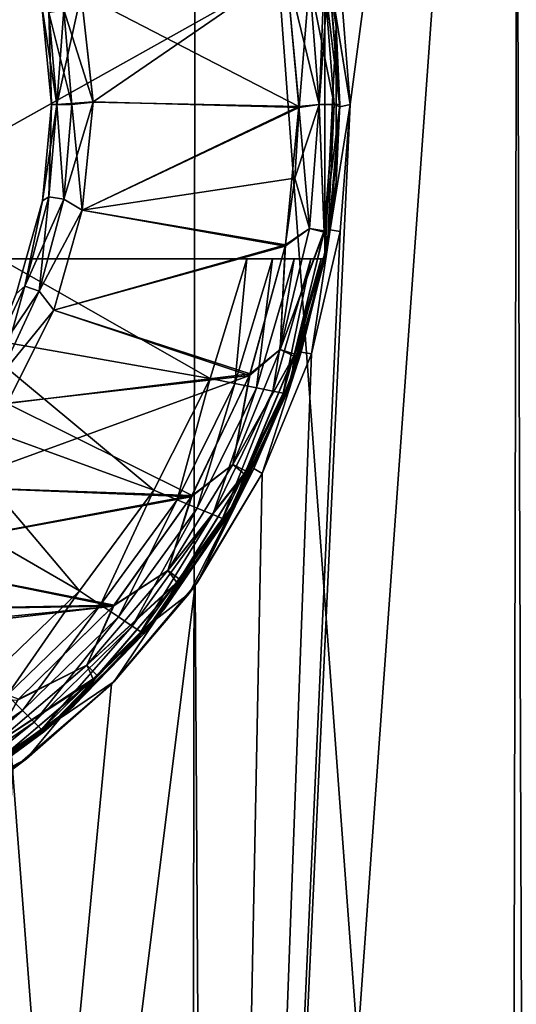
# Model space of a CAD drawing. Header units: metres. Extents: x -106 to 264, y -111 to 81.
# Tile 70 of 256: x -74.1 to -71.69, y 59.23 to 64.01. Entities that reach past the tile are written whole.
import ezdxf

# ---------------------------------------------------------------- set-up
doc = ezdxf.new("R2010")
doc.units = ezdxf.units.M
doc.layers.add('solid_20422013', color=7, linetype='CONTINUOUS')

msp = doc.modelspace()

# ---------------------------------------------------------------- linework, layer by layer
at = {"layer": 'solid_20422013'}
for points in [[(-74.847794, 69.599998, 12.89389), (-74.874649, 49.099998, 12.897993), (-73.274803, 49.099998, 12.593575)], [(-73.245956, 69.599998, 12.586223), (-74.847794, 69.599998, 12.89389), (-73.274803, 49.099998, 12.593575)], [(-73.245956, 69.599998, 12.586223), (-73.274803, 49.099998, 12.593575), (-71.725571, 49.099998, 12.09152)], [(-71.68119, 69.599998, 12.071612), (-73.245956, 69.599998, 12.586223), (-71.725571, 49.099998, 12.09152)], [(-71.704552, 69.599998, -12.081467), (-71.632423, 49.099998, -12.054324), (-73.177734, 49.099998, -12.568316)], [(-71.704552, 69.599998, -12.081467), (-73.177734, 49.099998, -12.568316), (-72.5, 63.599998, -12.369317)], [(-71.704552, 69.599998, -12.081467), (-72.5, 63.599998, -12.369317), (-72.55014, 64.229538, -12.385419)], [(-71.68119, 69.599998, 12.071612), (-71.725571, 49.099998, 12.09152), (-70.251266, 49.099998, 11.39971)], [(-71.704552, 69.599998, -12.081467), (-70.222084, 69.599998, -11.383363), (-71.632423, 49.099998, -12.054324)], [(-75.299042, 62.849998, -11.5), (-75.25, 62.878311, -11.5), (-72.621857, 64.349998, -11.5)], [(-75.299042, 62.849998, -11.5), (-72.621857, 64.349998, -11.5), (-72.621857, 62.849998, -11.5)], [(-75.25, 62.878311, -11.5), (-75.25, 64.321686, -11.5), (-72.621857, 64.349998, -11.5)], [(-72.621857, 62.849998, -11.5), (-72.621857, 64.349998, -11.5), (-72.568008, 63.976719, -11.5)], [(-72.568008, 63.976719, -11.5), (-72.621857, 64.349998, -11.5), (-72.6036, 64.248505, -10.9)], [(-72.625938, 64.219025, -8.6), (-72.606819, 64.267578, -8.5), (-72.550018, 63.589272, -8.5)], [(-72.606819, 64.267578, -8.5), (-72.597183, 64.208702, -8), (-72.5, 63.599998, -8)], [(-72.606819, 64.267578, -8.5), (-72.5, 63.599998, -8), (-72.550018, 63.589272, -8.5)], [(-72.809937, 64.258156, -10.7), (-73.805244, 64.137863, -10.7), (-73.747475, 63.612625, -10.7)], [(-73.805061, 64.136955, -8.7), (-72.810356, 64.260483, -8.7), (-72.748192, 63.589809, -8.7)], [(-72.809937, 64.258156, -10.7), (-73.747475, 63.612625, -10.7), (-72.747337, 63.584942, -10.7)], [(-72.810356, 64.260483, -8.7), (-72.650093, 63.599998, -8.673258), (-72.748192, 63.589809, -8.7)], [(-72.810356, 64.260483, -8.7), (-72.697487, 64.202255, -8.673258), (-72.650093, 63.599998, -8.673258)], [(-72.697403, 64.202271, -10.726795), (-72.809937, 64.258156, -10.7), (-72.747337, 63.584942, -10.7)], [(-72.625938, 64.219025, -8.6), (-72.576797, 63.599998, -8.6), (-72.697487, 64.202255, -8.673258)], [(-72.625046, 64.21373, -10.800091), (-72.650002, 63.599998, -10.726795), (-72.6036, 64.248505, -10.9)], [(-72.6036, 64.248505, -10.9), (-72.650002, 63.599998, -10.726795), (-72.550003, 63.599998, -10.9)], [(-72.625938, 64.219025, -8.6), (-72.550018, 63.589272, -8.5), (-72.576797, 63.599998, -8.6)], [(-72.568008, 63.976719, -11.5), (-72.6036, 64.248505, -10.9), (-72.550003, 63.599998, -10.9)], [(-72.597183, 64.208702, -8), (-72.55014, 64.229538, -12.385419), (-72.5, 63.599998, -12.369317)], [(-72.697403, 64.202271, -10.726795), (-72.747337, 63.584942, -10.7), (-72.650002, 63.599998, -10.726795)], [(-72.697487, 64.202255, -8.673258), (-72.576797, 63.599998, -8.6), (-72.650093, 63.599998, -8.673258)], [(-72.625046, 64.21373, -10.800091), (-72.697403, 64.202271, -10.726795), (-72.650002, 63.599998, -10.726795)], [(-72.597183, 64.208702, -8), (-72.5, 63.599998, -12.369317), (-72.5, 63.599998, -8)], [(-73.890259, 64.060165, -10.673205), (-73.923256, 63.599998, -10.599909), (-73.805244, 64.137863, -10.7)], [(-73.805244, 64.137863, -10.7), (-73.923256, 63.599998, -10.599909), (-73.747475, 63.612625, -10.7)], [(-73.890167, 64.060181, -8.726743), (-73.805061, 64.136955, -8.7), (-73.747589, 63.612045, -8.7)], [(-73.805061, 64.136955, -8.7), (-72.748192, 63.589809, -8.7), (-73.747589, 63.612045, -8.7)], [(-73.995758, 64.080887, -10.5), (-73.995644, 64.080322, -8.9), (-73.949997, 63.599998, -8.9)], [(-73.949997, 63.599998, -10.5), (-73.995758, 64.080887, -10.5), (-73.949997, 63.599998, -8.9)], [(-73.962402, 64.047447, -10.599909), (-73.995758, 64.080887, -10.5), (-73.949997, 63.599998, -10.5)], [(-73.995644, 64.080322, -8.9), (-73.923203, 63.599998, -8.8), (-73.949997, 63.599998, -8.9)], [(-73.962349, 64.047455, -8.8), (-73.923203, 63.599998, -8.8), (-73.995644, 64.080322, -8.9)], [(-73.890259, 64.060165, -10.673205), (-73.962402, 64.047447, -10.599909), (-73.923256, 63.599998, -10.599909)], [(-73.962402, 64.047447, -10.599909), (-73.949997, 63.599998, -10.5), (-73.923256, 63.599998, -10.599909)], [(-73.962349, 64.047455, -8.8), (-73.890167, 64.060181, -8.726743), (-73.849907, 63.599998, -8.726743)], [(-73.962349, 64.047455, -8.8), (-73.849907, 63.599998, -8.726743), (-73.923203, 63.599998, -8.8)], [(-73.890167, 64.060181, -8.726743), (-73.747589, 63.612045, -8.7), (-73.849907, 63.599998, -8.726743)], [(-72.621857, 62.849998, -11.5), (-72.568008, 63.976719, -11.5), (-72.568008, 63.223282, -11.5)], [(-72.568008, 63.223282, -11.5), (-72.568008, 63.976719, -11.5), (-72.550003, 63.599998, -11.5)], [(-72.550003, 63.599998, -11.5), (-72.568008, 63.976719, -11.5), (-72.550003, 63.599998, -10.9)], [(-73.962349, 63.152546, -8.8), (-73.993179, 63.132729, -8.9), (-73.949997, 63.599998, -8.9)], [(-73.949997, 63.599998, -10.5), (-73.949997, 63.599998, -8.9), (-73.993179, 63.132729, -8.9)], [(-73.993164, 63.13279, -10.5), (-73.949997, 63.599998, -10.5), (-73.993179, 63.132729, -8.9)], [(-73.923256, 63.599998, -10.599909), (-73.949997, 63.599998, -10.5), (-73.993164, 63.13279, -10.5)], [(-73.962402, 63.152554, -10.599909), (-73.923256, 63.599998, -10.599909), (-73.993164, 63.13279, -10.5)], [(-73.923256, 63.599998, -10.599909), (-73.962402, 63.152554, -10.599909), (-73.890259, 63.139832, -10.673205)], [(-73.923203, 63.599998, -8.8), (-73.890167, 63.139816, -8.726743), (-73.962349, 63.152546, -8.8)], [(-73.923203, 63.599998, -8.8), (-73.962349, 63.152546, -8.8), (-73.949997, 63.599998, -8.9)], [(-73.923256, 63.599998, -10.599909), (-73.890259, 63.139832, -10.673205), (-73.747475, 63.612625, -10.7)], [(-73.849907, 63.599998, -8.726743), (-73.890167, 63.139816, -8.726743), (-73.923203, 63.599998, -8.8)], [(-73.890259, 63.139832, -10.673205), (-73.8004, 63.086956, -10.7), (-73.747475, 63.612625, -10.7)], [(-73.890167, 63.139816, -8.726743), (-73.849907, 63.599998, -8.726743), (-73.800484, 63.086571, -8.7)], [(-73.849907, 63.599998, -8.726743), (-73.747589, 63.612045, -8.7), (-73.800484, 63.086571, -8.7)], [(-73.800484, 63.086571, -8.7), (-73.747589, 63.612045, -8.7), (-72.748192, 63.589809, -8.7)], [(-72.747337, 63.584942, -10.7), (-73.747475, 63.612625, -10.7), (-73.8004, 63.086956, -10.7)], [(-72.547424, 62.983395, -12.384554), (-72.5, 63.599998, -12.369317), (-73.177734, 49.099998, -12.568316)], [(-72.697403, 62.997726, -10.726795), (-72.650002, 63.599998, -10.726795), (-72.768204, 63.243015, -10.7)], [(-72.650002, 63.599998, -10.726795), (-72.747337, 63.584942, -10.7), (-72.768204, 63.243015, -10.7)], [(-72.748192, 63.589809, -8.7), (-72.650093, 63.599998, -8.673258), (-72.697487, 62.997742, -8.673258)], [(-72.697487, 62.997742, -8.673258), (-72.650093, 63.599998, -8.673258), (-72.625938, 62.980976, -8.6)], [(-72.650002, 63.599998, -10.726795), (-72.697403, 62.997726, -10.726795), (-72.625046, 62.986267, -10.800091)], [(-72.650093, 63.599998, -8.673258), (-72.576797, 63.599998, -8.6), (-72.625938, 62.980976, -8.6)], [(-72.650002, 63.599998, -10.726795), (-72.625046, 62.986267, -10.800091), (-72.550003, 63.599998, -10.9)], [(-72.625938, 62.980976, -8.6), (-72.576797, 63.599998, -8.6), (-72.60997, 62.914299, -8.5)], [(-72.625046, 62.986267, -10.800091), (-72.606758, 62.932793, -10.9), (-72.550003, 63.599998, -10.9)], [(-72.576797, 63.599998, -8.6), (-72.550018, 63.589272, -8.5), (-72.60997, 62.914299, -8.5)], [(-72.568008, 63.223282, -11.5), (-72.550003, 63.599998, -11.5), (-72.606758, 62.932793, -10.9)], [(-72.550003, 63.599998, -11.5), (-72.550003, 63.599998, -10.9), (-72.606758, 62.932793, -10.9)], [(-72.597183, 62.991302, -8), (-72.5, 63.599998, -8), (-72.547424, 62.983395, -12.384554)], [(-72.550018, 63.589272, -8.5), (-72.5, 63.599998, -8), (-72.597183, 62.991302, -8)], [(-72.5, 63.599998, -8), (-72.5, 63.599998, -12.369317), (-72.547424, 62.983395, -12.384554)], [(-73.800484, 63.086571, -8.7), (-72.748192, 63.589809, -8.7), (-72.814011, 62.919415, -8.7)], [(-72.768204, 63.243015, -10.7), (-72.747337, 63.584942, -10.7), (-73.8004, 63.086956, -10.7)], [(-72.814011, 62.919415, -8.7), (-72.748192, 63.589809, -8.7), (-72.697487, 62.997742, -8.673258)], [(-72.550018, 63.589272, -8.5), (-72.597183, 62.991302, -8), (-72.60997, 62.914299, -8.5)], [(-72.815323, 62.912312, -10.7), (-72.768204, 63.243015, -10.7), (-73.8004, 63.086956, -10.7)], [(-72.697403, 62.997726, -10.726795), (-72.768204, 63.243015, -10.7), (-72.815323, 62.912312, -10.7)], [(-72.621857, 62.849998, -11.5), (-72.568008, 63.223282, -11.5), (-72.606758, 62.932793, -10.9)], [(-74.078606, 62.718685, -8.8), (-74.121246, 62.681282, -8.9), (-73.993179, 63.132729, -8.9)], [(-74.121201, 62.6814, -10.5), (-73.993179, 63.132729, -8.9), (-74.121246, 62.681282, -8.9)], [(-74.121201, 62.6814, -10.5), (-73.993164, 63.13279, -10.5), (-73.993179, 63.132729, -8.9)], [(-74.078651, 62.7187, -10.599909), (-73.993164, 63.13279, -10.5), (-74.121201, 62.6814, -10.5)], [(-74.078651, 62.7187, -10.599909), (-73.962402, 63.152554, -10.599909), (-73.993164, 63.13279, -10.5)], [(-73.890259, 63.139832, -10.673205), (-73.962402, 63.152554, -10.599909), (-74.078651, 62.7187, -10.599909)], [(-73.890259, 63.139832, -10.673205), (-74.078651, 62.7187, -10.599909), (-74.009811, 62.693645, -10.673205)], [(-73.962349, 63.152546, -8.8), (-74.009727, 62.693615, -8.726743), (-74.078606, 62.718685, -8.8)], [(-73.962349, 63.152546, -8.8), (-74.078606, 62.718685, -8.8), (-73.993179, 63.132729, -8.9)], [(-73.890259, 63.139832, -10.673205), (-74.009811, 62.693645, -10.673205), (-73.8004, 63.086956, -10.7)], [(-73.962349, 63.152546, -8.8), (-73.890167, 63.139816, -8.726743), (-74.009727, 62.693615, -8.726743)], [(-74.009727, 62.693615, -8.726743), (-73.890167, 63.139816, -8.726743), (-73.800484, 63.086571, -8.7)], [(-74.009811, 62.693645, -10.673205), (-73.938034, 62.601112, -10.7), (-73.8004, 63.086956, -10.7)], [(-74.009727, 62.693615, -8.726743), (-73.800484, 63.086571, -8.7), (-73.938141, 62.60083, -8.7)], [(-73.938141, 62.60083, -8.7), (-73.800484, 63.086571, -8.7), (-72.814011, 62.919415, -8.7)], [(-72.815323, 62.912312, -10.7), (-73.8004, 63.086956, -10.7), (-73.938034, 62.601112, -10.7)], [(-72.687759, 62.388885, -12.428468), (-72.547424, 62.983395, -12.384554), (-73.177734, 49.099998, -12.568316)], [(-72.838516, 62.410313, -8.673258), (-72.697487, 62.997742, -8.673258), (-72.625938, 62.980976, -8.6)], [(-72.814011, 62.919415, -8.7), (-72.697487, 62.997742, -8.673258), (-72.838516, 62.410313, -8.673258)], [(-72.838516, 62.410313, -8.673258), (-72.625938, 62.980976, -8.6), (-72.772141, 62.377464, -8.6)], [(-72.625046, 62.986267, -10.800091), (-72.697403, 62.997726, -10.726795), (-72.838432, 62.410286, -10.726795)], [(-72.838432, 62.410286, -10.726795), (-72.697403, 62.997726, -10.726795), (-72.815323, 62.912312, -10.7)], [(-72.625046, 62.986267, -10.800091), (-72.838432, 62.410286, -10.726795), (-72.768761, 62.387646, -10.800091)], [(-72.772141, 62.377464, -8.6), (-72.625938, 62.980976, -8.6), (-72.60997, 62.914299, -8.5)], [(-72.625046, 62.986267, -10.800091), (-72.768761, 62.387646, -10.800091), (-72.606758, 62.932793, -10.9)], [(-72.73764, 62.39703, -8), (-72.597183, 62.991302, -8), (-72.687759, 62.388885, -12.428468)], [(-72.60997, 62.914299, -8.5), (-72.597183, 62.991302, -8), (-72.73764, 62.39703, -8)], [(-72.597183, 62.991302, -8), (-72.547424, 62.983395, -12.384554), (-72.687759, 62.388885, -12.428468)], [(-72.621857, 62.849998, -11.5), (-72.606758, 62.932793, -10.9), (-72.773041, 62.29147, -10.9)], [(-72.768761, 62.387646, -10.800091), (-72.773041, 62.29147, -10.9), (-72.606758, 62.932793, -10.9)], [(-73.938141, 62.60083, -8.7), (-72.814011, 62.919415, -8.7), (-72.985321, 62.292542, -8.7)], [(-72.988297, 62.284573, -10.7), (-72.815323, 62.912312, -10.7), (-73.938034, 62.601112, -10.7)], [(-72.838432, 62.410286, -10.726795), (-72.815323, 62.912312, -10.7), (-72.988297, 62.284573, -10.7)], [(-72.985321, 62.292542, -8.7), (-72.814011, 62.919415, -8.7), (-72.838516, 62.410313, -8.673258)], [(-72.60997, 62.914299, -8.5), (-72.73764, 62.39703, -8), (-72.783195, 62.262894, -8.5)], [(-72.772141, 62.377464, -8.6), (-72.60997, 62.914299, -8.5), (-72.783195, 62.262894, -8.5)], [(-75.299042, 62.849998, -12.928216), (-72.621857, 62.849998, -11.5), (-74.77253, 62.849998, -12.873169)], [(-75.299042, 62.849998, -12.928216), (-75.299042, 62.849998, -11.5), (-72.621857, 62.849998, -11.5)], [(-74.77253, 62.849998, -12.873169), (-72.621857, 62.849998, -11.5), (-74.198677, 62.849998, -12.789224)], [(-74.354897, 62.477554, -12.789077), (-74.198677, 62.849998, -12.789224), (-73.178963, 62.269127, -12.535121)], [(-74.198677, 62.849998, -12.789224), (-73.001717, 62.849998, -12.535121), (-73.178963, 62.269127, -12.535121)], [(-74.198677, 62.849998, -12.789224), (-72.621857, 62.849998, -11.5), (-73.001717, 62.849998, -12.535121)], [(-73.058517, 62.245377, -12.485606), (-73.178963, 62.269127, -12.535121), (-73.001717, 62.849998, -12.535121)], [(-72.954803, 62.224602, -12.406178), (-73.058517, 62.245377, -12.485606), (-72.87648, 62.849998, -12.484157)], [(-72.87648, 62.849998, -12.484157), (-73.058517, 62.245377, -12.485606), (-73.001717, 62.849998, -12.535121)], [(-72.87648, 62.849998, -12.484157), (-73.001717, 62.849998, -12.535121), (-72.621857, 62.849998, -11.5)], [(-72.954803, 62.224602, -12.406178), (-72.771751, 62.849998, -12.405633), (-72.875183, 62.208839, -12.302423)], [(-72.954803, 62.224602, -12.406178), (-72.87648, 62.849998, -12.484157), (-72.771751, 62.849998, -12.405633)], [(-72.771751, 62.849998, -12.405633), (-72.87648, 62.849998, -12.484157), (-72.621857, 62.849998, -11.5)], [(-72.771751, 62.849998, -12.405633), (-72.68959, 62.849998, -12.300368), (-72.875183, 62.208839, -12.302423)], [(-72.875183, 62.208839, -12.302423), (-72.68959, 62.849998, -12.300368), (-72.825157, 62.198914, -12.181459)], [(-72.825157, 62.198914, -12.181459), (-72.640045, 62.849998, -12.18362), (-72.808105, 62.195572, -12.051724)], [(-72.68959, 62.849998, -12.300368), (-72.640045, 62.849998, -12.18362), (-72.825157, 62.198914, -12.181459)], [(-72.640045, 62.849998, -12.18362), (-72.621857, 62.849998, -12.051724), (-72.808105, 62.195572, -12.051724)], [(-72.808105, 62.195572, -12.051724), (-72.621857, 62.849998, -12.051724), (-72.773041, 62.29147, -10.9)], [(-72.621857, 62.849998, -12.051724), (-72.621857, 62.849998, -11.5), (-72.773041, 62.29147, -10.9)], [(-72.771751, 62.849998, -12.405633), (-72.621857, 62.849998, -11.5), (-72.68959, 62.849998, -12.300368)], [(-72.68959, 62.849998, -12.300368), (-72.621857, 62.849998, -11.5), (-72.640045, 62.849998, -12.18362)], [(-72.640045, 62.849998, -12.18362), (-72.621857, 62.849998, -11.5), (-72.621857, 62.849998, -12.051724)], [(-74.268478, 62.31163, -10.599909), (-74.078651, 62.7187, -10.599909), (-74.121201, 62.6814, -10.5)], [(-74.009811, 62.693645, -10.673205), (-74.078651, 62.7187, -10.599909), (-74.268478, 62.31163, -10.599909)], [(-74.009811, 62.693645, -10.673205), (-74.268478, 62.31163, -10.599909), (-74.205032, 62.275002, -10.673205)], [(-74.078606, 62.718685, -8.8), (-74.204956, 62.274956, -8.726743), (-74.268433, 62.311604, -8.8)], [(-74.078606, 62.718685, -8.8), (-74.268433, 62.311604, -8.8), (-74.121246, 62.681282, -8.9)], [(-74.009811, 62.693645, -10.673205), (-74.205032, 62.275002, -10.673205), (-73.938034, 62.601112, -10.7)], [(-74.078606, 62.718685, -8.8), (-74.009727, 62.693615, -8.726743), (-74.204956, 62.274956, -8.726743)], [(-74.204956, 62.274956, -8.726743), (-74.009727, 62.693615, -8.726743), (-73.938141, 62.60083, -8.7)], [(-74.205032, 62.275002, -10.673205), (-74.164963, 62.14925, -10.7), (-73.938034, 62.601112, -10.7)], [(-74.204956, 62.274956, -8.726743), (-73.938141, 62.60083, -8.7), (-74.165169, 62.148949, -8.7)], [(-74.165169, 62.148949, -8.7), (-73.938141, 62.60083, -8.7), (-72.985321, 62.292542, -8.7)], [(-72.988297, 62.284573, -10.7), (-73.938034, 62.601112, -10.7), (-74.164963, 62.14925, -10.7)], [(-74.572044, 62.135647, -12.789077), (-74.354897, 62.477554, -12.789077), (-73.451904, 61.726604, -12.535121)], [(-74.354897, 62.477554, -12.789077), (-73.178963, 62.269127, -12.535121), (-73.451904, 61.726604, -12.535121)], [(-73.069702, 61.852177, -8.673258), (-72.838516, 62.410313, -8.673258), (-72.772141, 62.377464, -8.6)], [(-72.985321, 62.292542, -8.7), (-72.838516, 62.410313, -8.673258), (-73.069702, 61.852177, -8.673258)], [(-72.768761, 62.387646, -10.800091), (-72.838432, 62.410286, -10.726795), (-73.069626, 61.852135, -10.726795)], [(-73.069626, 61.852135, -10.726795), (-72.838432, 62.410286, -10.726795), (-72.988297, 62.284573, -10.7)], [(-72.926109, 61.807587, -12.499092), (-72.687759, 62.388885, -12.428468), (-73.177734, 49.099998, -12.568316)], [(-73.069702, 61.852177, -8.673258), (-72.772141, 62.377464, -8.6), (-73.011734, 61.804577, -8.6)], [(-72.768761, 62.387646, -10.800091), (-73.069626, 61.852135, -10.726795), (-73.004349, 61.818878, -10.800091)], [(-73.011734, 61.804577, -8.6), (-72.772141, 62.377464, -8.6), (-72.783195, 62.262894, -8.5)], [(-72.768761, 62.387646, -10.800091), (-73.004349, 61.818878, -10.800091), (-72.773041, 62.29147, -10.9)], [(-72.96785, 61.831841, -8), (-72.73764, 62.39703, -8), (-72.926109, 61.807587, -12.499092)], [(-72.783195, 62.262894, -8.5), (-72.73764, 62.39703, -8), (-72.96785, 61.831841, -8)], [(-72.73764, 62.39703, -8), (-72.687759, 62.388885, -12.428468), (-72.926109, 61.807587, -12.499092)], [(-72.988297, 62.284573, -10.7), (-74.164963, 62.14925, -10.7), (-74.471634, 61.743534, -10.7)], [(-73.271286, 61.694489, -10.7), (-72.988297, 62.284573, -10.7), (-74.471634, 61.743534, -10.7)], [(-74.165169, 62.148949, -8.7), (-72.985321, 62.292542, -8.7), (-73.267227, 61.701611, -8.7)], [(-73.338898, 61.680046, -12.485606), (-73.451904, 61.726604, -12.535121), (-73.178963, 62.269127, -12.535121)], [(-73.058517, 62.245377, -12.485606), (-73.338898, 61.680046, -12.485606), (-73.178963, 62.269127, -12.535121)], [(-73.069626, 61.852135, -10.726795), (-72.988297, 62.284573, -10.7), (-73.271286, 61.694489, -10.7)], [(-73.267227, 61.701611, -8.7), (-72.985321, 62.292542, -8.7), (-73.069702, 61.852177, -8.673258)], [(-72.783195, 62.262894, -8.5), (-72.96785, 61.831841, -8), (-73.06263, 61.653984, -8.5)], [(-73.011734, 61.804577, -8.6), (-72.783195, 62.262894, -8.5), (-73.06263, 61.653984, -8.5)], [(-73.004349, 61.818878, -10.800091), (-73.03994, 61.694611, -10.9), (-72.773041, 62.29147, -10.9)], [(-72.808105, 62.195572, -12.051724), (-72.773041, 62.29147, -10.9), (-73.03994, 61.694611, -10.9)], [(-73.2416, 61.639652, -12.406178), (-73.338898, 61.680046, -12.485606), (-73.058517, 62.245377, -12.485606)], [(-73.2416, 61.639652, -12.406178), (-73.058517, 62.245377, -12.485606), (-72.954803, 62.224602, -12.406178)], [(-73.2416, 61.639652, -12.406178), (-72.954803, 62.224602, -12.406178), (-73.16687, 61.608799, -12.302423)], [(-72.954803, 62.224602, -12.406178), (-72.875183, 62.208839, -12.302423), (-73.16687, 61.608799, -12.302423)], [(-73.16687, 61.608799, -12.302423), (-72.875183, 62.208839, -12.302423), (-73.119911, 61.589397, -12.181459)], [(-72.875183, 62.208839, -12.302423), (-72.825157, 62.198914, -12.181459), (-73.119911, 61.589397, -12.181459)], [(-73.119911, 61.589397, -12.181459), (-72.825157, 62.198914, -12.181459), (-73.103905, 61.582821, -12.051724)], [(-72.825157, 62.198914, -12.181459), (-72.808105, 62.195572, -12.051724), (-73.103905, 61.582821, -12.051724)], [(-73.103905, 61.582821, -12.051724), (-72.808105, 62.195572, -12.051724), (-73.03994, 61.694611, -10.9)], [(-74.843147, 61.834724, -12.789077), (-74.572044, 62.135647, -12.789077), (-73.812675, 61.23806, -12.535121)], [(-74.572044, 62.135647, -12.789077), (-73.451904, 61.726604, -12.535121), (-73.812675, 61.23806, -12.535121)], [(-74.471985, 61.743149, -8.7), (-74.165169, 62.148949, -8.7), (-73.267227, 61.701611, -8.7)], [(-74.843147, 61.834724, -12.789077), (-73.812675, 61.23806, -12.535121), (-74.25087, 60.81757, -12.535121)], [(-73.385361, 61.337082, -8.673258), (-73.069702, 61.852177, -8.673258), (-73.011734, 61.804577, -8.6)], [(-73.267227, 61.701611, -8.7), (-73.069702, 61.852177, -8.673258), (-73.385361, 61.337082, -8.673258)], [(-73.004349, 61.818878, -10.800091), (-73.069626, 61.852135, -10.726795), (-73.385284, 61.337029, -10.726795)], [(-73.385284, 61.337029, -10.726795), (-73.069626, 61.852135, -10.726795), (-73.271286, 61.694489, -10.7)], [(-73.241127, 61.280571, -8), (-72.96785, 61.831841, -8), (-72.926109, 61.807587, -12.499092)], [(-73.06263, 61.653984, -8.5), (-72.96785, 61.831841, -8), (-73.241127, 61.280571, -8)], [(-73.385361, 61.337082, -8.673258), (-73.011734, 61.804577, -8.6), (-73.338722, 61.276672, -8.6)], [(-73.004349, 61.818878, -10.800091), (-73.385284, 61.337029, -10.726795), (-73.326019, 61.293968, -10.800091)], [(-73.338722, 61.276672, -8.6), (-73.011734, 61.804577, -8.6), (-73.06263, 61.653984, -8.5)], [(-73.004349, 61.818878, -10.800091), (-73.326019, 61.293968, -10.800091), (-73.03994, 61.694611, -10.9)], [(-73.251442, 61.266148, -12.587568), (-72.926109, 61.807587, -12.499092), (-73.177734, 49.099998, -12.568316)], [(-73.241127, 61.280571, -8), (-72.926109, 61.807587, -12.499092), (-73.251442, 61.266148, -12.587568)], [(-74.843056, 61.406685, -8.7), (-74.471985, 61.743149, -8.7), (-73.267227, 61.701611, -8.7)], [(-73.271286, 61.694489, -10.7), (-74.471634, 61.743534, -10.7), (-74.842552, 61.407066, -10.7)], [(-74.843056, 61.406685, -8.7), (-73.267227, 61.701611, -8.7), (-73.644432, 61.169365, -8.7)], [(-73.649193, 61.163788, -10.7), (-73.271286, 61.694489, -10.7), (-74.842552, 61.407066, -10.7)], [(-73.711296, 61.170605, -12.485606), (-73.812675, 61.23806, -12.535121), (-73.451904, 61.726604, -12.535121)], [(-73.338898, 61.680046, -12.485606), (-73.711296, 61.170605, -12.485606), (-73.451904, 61.726604, -12.535121)], [(-73.385284, 61.337029, -10.726795), (-73.271286, 61.694489, -10.7), (-73.649193, 61.163788, -10.7)], [(-73.644432, 61.169365, -8.7), (-73.267227, 61.701611, -8.7), (-73.385361, 61.337082, -8.673258)], [(-73.103905, 61.582821, -12.051724), (-73.03994, 61.694611, -10.9), (-73.39843, 61.154034, -10.9)], [(-73.326019, 61.293968, -10.800091), (-73.39843, 61.154034, -10.9), (-73.03994, 61.694611, -10.9)], [(-73.624031, 61.112244, -12.406178), (-73.711296, 61.170605, -12.485606), (-73.338898, 61.680046, -12.485606)], [(-73.624031, 61.112244, -12.406178), (-73.338898, 61.680046, -12.485606), (-73.2416, 61.639652, -12.406178)], [(-73.624031, 61.112244, -12.406178), (-73.2416, 61.639652, -12.406178), (-73.556976, 61.067558, -12.302423)], [(-73.2416, 61.639652, -12.406178), (-73.16687, 61.608799, -12.302423), (-73.556976, 61.067558, -12.302423)], [(-73.06263, 61.653984, -8.5), (-73.280685, 61.225971, -8.007739), (-73.44091, 61.101112, -8.5)], [(-73.338722, 61.276672, -8.6), (-73.06263, 61.653984, -8.5), (-73.44091, 61.101112, -8.5)], [(-73.06263, 61.653984, -8.5), (-73.241127, 61.280571, -8), (-73.280685, 61.225971, -8.007739)], [(-73.556976, 61.067558, -12.302423), (-73.16687, 61.608799, -12.302423), (-73.514839, 61.039471, -12.181459)], [(-73.16687, 61.608799, -12.302423), (-73.119911, 61.589397, -12.181459), (-73.514839, 61.039471, -12.181459)], [(-73.514839, 61.039471, -12.181459), (-73.119911, 61.589397, -12.181459), (-73.500465, 61.029919, -12.051724)], [(-73.119911, 61.589397, -12.181459), (-73.103905, 61.582821, -12.051724), (-73.500465, 61.029919, -12.051724)], [(-73.500465, 61.029919, -12.051724), (-73.103905, 61.582821, -12.051724), (-73.39843, 61.154034, -10.9)], [(-75.275101, 61.138512, -8.7), (-74.843056, 61.406685, -8.7), (-73.644432, 61.169365, -8.7)], [(-73.649193, 61.163788, -10.7), (-74.842552, 61.407066, -10.7), (-75.274445, 61.138836, -10.7)], [(-73.777702, 60.877705, -8.673258), (-73.385361, 61.337082, -8.673258), (-73.338722, 61.276672, -8.6)], [(-73.644432, 61.169365, -8.7), (-73.385361, 61.337082, -8.673258), (-73.777702, 60.877705, -8.673258)], [(-73.326019, 61.293968, -10.800091), (-73.385284, 61.337029, -10.726795), (-73.777641, 60.87764, -10.726795)], [(-73.777641, 60.87764, -10.726795), (-73.385284, 61.337029, -10.726795), (-73.649193, 61.163788, -10.7)], [(-73.251442, 61.266148, -12.587568), (-73.177734, 49.099998, -12.568316), (-74.775185, 49.099998, -12.88507)], [(-73.657852, 60.785969, -12.685512), (-73.251442, 61.266148, -12.587568), (-74.775185, 49.099998, -12.88507)], [(-73.777702, 60.877705, -8.673258), (-73.338722, 61.276672, -8.6), (-73.744904, 60.806976, -8.6)], [(-73.326019, 61.293968, -10.800091), (-73.777641, 60.87764, -10.726795), (-73.725838, 60.825836, -10.800091)], [(-73.744904, 60.806976, -8.6), (-73.338722, 61.276672, -8.6), (-73.44091, 61.101112, -8.5)], [(-73.326019, 61.293968, -10.800091), (-73.725838, 60.825836, -10.800091), (-73.39843, 61.154034, -10.9)], [(-73.241127, 61.280571, -8), (-73.251442, 61.266148, -12.587568), (-73.657852, 60.785969, -12.685512)], [(-73.280685, 61.225971, -8.007739), (-73.241127, 61.280571, -8), (-73.657852, 60.785969, -12.685512)], [(-74.164886, 60.731892, -12.485606), (-74.25087, 60.81757, -12.535121), (-73.812675, 61.23806, -12.535121)], [(-73.711296, 61.170605, -12.485606), (-74.164886, 60.731892, -12.485606), (-73.812675, 61.23806, -12.535121)], [(-73.645905, 60.797482, -8.149127), (-73.280685, 61.225971, -8.007739), (-73.657852, 60.785969, -12.685512)], [(-73.44091, 61.101112, -8.5), (-73.280685, 61.225971, -8.007739), (-73.645905, 60.797482, -8.149127)], [(-74.114441, 60.708263, -10.7), (-73.649193, 61.163788, -10.7), (-76.238304, 60.863285, -10.7)], [(-73.649193, 61.163788, -10.7), (-75.739288, 60.958351, -10.7), (-76.238304, 60.863285, -10.7)], [(-73.649193, 61.163788, -10.7), (-75.274445, 61.138836, -10.7), (-75.739288, 60.958351, -10.7)], [(-75.275101, 61.138512, -8.7), (-73.644432, 61.169365, -8.7), (-74.109238, 60.71257, -8.7)], [(-74.090866, 60.657852, -12.406178), (-74.164886, 60.731892, -12.485606), (-73.711296, 61.170605, -12.485606)], [(-73.777641, 60.87764, -10.726795), (-73.649193, 61.163788, -10.7), (-74.114441, 60.708263, -10.7)], [(-74.109238, 60.71257, -8.7), (-73.644432, 61.169365, -8.7), (-73.777702, 60.877705, -8.673258)], [(-74.090866, 60.657852, -12.406178), (-73.711296, 61.170605, -12.485606), (-73.624031, 61.112244, -12.406178)], [(-74.090866, 60.657852, -12.406178), (-73.624031, 61.112244, -12.406178), (-74.033989, 60.601097, -12.302423)], [(-73.624031, 61.112244, -12.406178), (-73.556976, 61.067558, -12.302423), (-74.033989, 60.601097, -12.302423)], [(-73.500465, 61.029919, -12.051724), (-73.39843, 61.154034, -10.9), (-73.841972, 60.67812, -10.9)], [(-73.725838, 60.825836, -10.800091), (-73.841972, 60.67812, -10.9), (-73.39843, 61.154034, -10.9)], [(-74.033989, 60.601097, -12.302423), (-73.556976, 61.067558, -12.302423), (-73.99823, 60.565422, -12.181459)], [(-73.556976, 61.067558, -12.302423), (-73.514839, 61.039471, -12.181459), (-73.99823, 60.565422, -12.181459)], [(-73.44091, 61.101112, -8.5), (-73.645905, 60.797482, -8.149127), (-73.90741, 60.619904, -8.5)], [(-73.744904, 60.806976, -8.6), (-73.44091, 61.101112, -8.5), (-73.90741, 60.619904, -8.5)], [(-73.99823, 60.565422, -12.181459), (-73.514839, 61.039471, -12.181459), (-73.986038, 60.55328, -12.051724)], [(-73.514839, 61.039471, -12.181459), (-73.500465, 61.029919, -12.051724), (-73.986038, 60.55328, -12.051724)], [(-73.986038, 60.55328, -12.051724), (-73.500465, 61.029919, -12.051724), (-73.841972, 60.67812, -10.9)], [(-74.237083, 60.485359, -8.673258), (-73.777702, 60.877705, -8.673258), (-73.744904, 60.806976, -8.6)], [(-74.109238, 60.71257, -8.7), (-73.777702, 60.877705, -8.673258), (-74.237083, 60.485359, -8.673258)], [(-73.725838, 60.825836, -10.800091), (-73.777641, 60.87764, -10.726795), (-74.23703, 60.485283, -10.726795)], [(-74.23703, 60.485283, -10.726795), (-73.777641, 60.87764, -10.726795), (-74.114441, 60.708263, -10.7)], [(-73.725838, 60.825836, -10.800091), (-74.23703, 60.485283, -10.726795), (-74.19397, 60.426018, -10.800091)], [(-73.725838, 60.825836, -10.800091), (-74.19397, 60.426018, -10.800091), (-73.841972, 60.67812, -10.9)], [(-74.135201, 60.373901, -12.783103), (-73.657852, 60.785969, -12.685512), (-74.775185, 49.099998, -12.88507)], [(-74.237083, 60.485359, -8.673258), (-73.744904, 60.806976, -8.6), (-74.220116, 60.407249, -8.6)], [(-74.220116, 60.407249, -8.6), (-73.744904, 60.806976, -8.6), (-73.90741, 60.619904, -8.5)], [(-74.070824, 60.422092, -8.282807), (-73.657852, 60.785969, -12.685512), (-74.135201, 60.373901, -12.783103)], [(-74.070824, 60.422092, -8.282807), (-73.645905, 60.797482, -8.149127), (-73.657852, 60.785969, -12.685512)], [(-73.90741, 60.619904, -8.5), (-73.645905, 60.797482, -8.149127), (-74.070824, 60.422092, -8.282807)], [(-74.628418, 60.289814, -12.406178), (-74.164886, 60.731892, -12.485606), (-74.090866, 60.657852, -12.406178)], [(-73.986038, 60.55328, -12.051724), (-73.841972, 60.67812, -10.9), (-74.35775, 60.28138, -10.9)], [(-74.19397, 60.426018, -10.800091), (-74.35775, 60.28138, -10.9), (-73.841972, 60.67812, -10.9)], [(-74.628418, 60.289814, -12.406178), (-74.090866, 60.657852, -12.406178), (-74.583817, 60.223186, -12.302423)], [(-74.090866, 60.657852, -12.406178), (-74.033989, 60.601097, -12.302423), (-74.583817, 60.223186, -12.302423)], [(-74.583817, 60.223186, -12.302423), (-74.033989, 60.601097, -12.302423), (-74.555771, 60.181305, -12.181459)], [(-74.033989, 60.601097, -12.302423), (-73.99823, 60.565422, -12.181459), (-74.555771, 60.181305, -12.181459)], [(-73.90741, 60.619904, -8.5), (-74.070824, 60.422092, -8.282807), (-74.448547, 60.224491, -8.5)], [(-74.220116, 60.407249, -8.6), (-73.90741, 60.619904, -8.5), (-74.448547, 60.224491, -8.5)], [(-74.555771, 60.181305, -12.181459), (-73.99823, 60.565422, -12.181459), (-74.546204, 60.167046, -12.051724)], [(-73.99823, 60.565422, -12.181459), (-73.986038, 60.55328, -12.051724), (-74.546204, 60.167046, -12.051724)], [(-74.546204, 60.167046, -12.051724), (-73.986038, 60.55328, -12.051724), (-74.35775, 60.28138, -10.9)], [(-74.527649, 60.120083, -8.399593), (-74.070824, 60.422092, -8.282807), (-74.135201, 60.373901, -12.783103)], [(-74.448547, 60.224491, -8.5), (-74.070824, 60.422092, -8.282807), (-74.527649, 60.120083, -8.399593)]]:
    msp.add_3dface(points, dxfattribs=at)

doc.saveas('drawing.dxf')
